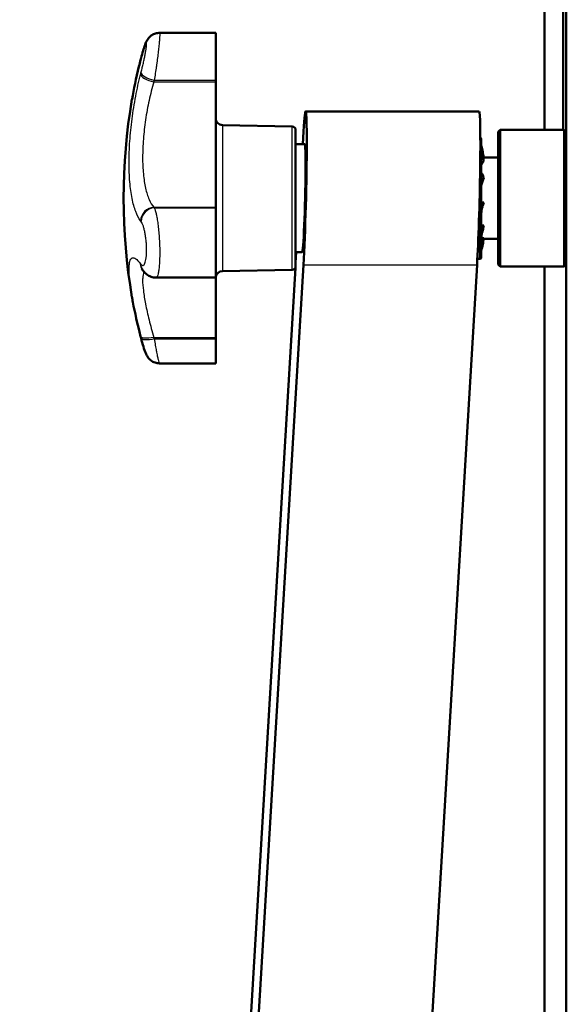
# Model space of a CAD drawing. Header units: millimetres. Extents: x 196 to 2279, y -1387 to 2348.
# Tile 78 of 82: x 339 to 419, y 2088 to 2232. Entities that reach past the tile are written whole.
import ezdxf

# ---------------------------------------------------------------- set-up
doc = ezdxf.new("R2010")
doc.units = ezdxf.units.MM
doc.header["$LTSCALE"] = 0.75
doc.layers.add('Visible', color=7, linetype='Continuous', lineweight=50)
doc.layers.add('Visible Narrow', color=7, linetype='Continuous', lineweight=25)

msp = doc.modelspace()

# ---------------------------------------------------------------- linework, layer by layer
at = {"layer": 'Visible', "extrusion": (0, 1, -2.96628e-13)}
for p, q in [((419.48, 2319, 219.7), (419.48, 1507.27, 688.35)), ((416.3, 2215.86, 116.52), (416.3, 2300.48, 217.37)), ((419.03, 2300.48, 217.37), (419.03, 2215.86, 116.52)), ((359.89, 2230.07, 276.73), (368.14, 2230.07, 276.73)), ((368.14, 2222.91, 281.63), (368.14, 2223.14, 281.71)), ((381.3, 2218.56, 270.35), (406.72, 2218.56, 270.35)), ((379.35, 2216.37, 270.35), (369.13, 2216.55, 270.35)), ((380.88, 2213.79, 260.02), (380.99, 2215.61, 262.21)), ((409.48, 2215.56, 270.35), (409.78, 2215.86, 270.35)), ((419.18, 2215.86, 270.35), (409.78, 2215.86, 270.35)), ((419.48, 2215.56, 270.35), (419.18, 2215.86, 270.35)), ((381.18, 2213.79, 270.35), (379.84, 2213.79, 270.35)), ((409.48, 2211.84, 270.35), (407.3, 2211.84, 270.35)), ((368.14, 2204.46, 290.98), (368.14, 2204.54, 290.74)), ((409.48, 2199.89, 270.35), (407.38, 2199.89, 270.35)), ((379.84, 2196.46, 239.26), (379.93, 2197.94, 241.03)), ((380.79, 2197.94, 270.35), (379.84, 2197.94, 270.35)), ((406.45, 2196.96, 270.35), (406.82, 2196.96, 270.35)), ((339.43, 1498.8, -556.94), (380.99, 2196.11, 278.49)), ((346.9, 1643.67, -423.03), (379.8, 2195.65, 238.28)), ((406.41, 2196.11, 278.49), (364.85, 1498.8, -556.94)), ((409.48, 2196.16, 270.35), (409.78, 2195.86, 270.35)), ((419.18, 2195.86, 270.35), (409.78, 2195.86, 270.35)), ((416.3, 1649.18, -558.83), (416.3, 2195.86, 92.69)), ((419.48, 2196.16, 270.35), (419.18, 2195.86, 270.35)), ((359.39, 2194.23, 289.3), (368.14, 2194.23, 289.3)), ((379.35, 2195.36, 270.35), (369.13, 2195.18, 270.35)), ((368.14, 2185.24, 268.94), (368.14, 2185.47, 269.02)), ((359.89, 2181.66, 263.96), (368.14, 2181.66, 263.96))]:
    msp.add_line(p, q, dxfattribs=at)
at = {"layer": 'Visible', "extrusion": (-1, 0, 0)}
for centre, start, end in [((-2224.82, 276.73, -368.14), 71.387, 180), ((-2199.48, 289.3, -368.14), 0, 161.387), ((-2186.91, 263.96, -368.14), 0, 71.387)]:
    msp.add_arc(centre, 5.25, start, end, dxfattribs=at)
at = {"layer": 'Visible', "extrusion": (1, 0, 0)}
for centre, radius, start, end in [((2218.28, 295.37, 368.14), 14.5, 198.613, 288.613), ((2205.86, 270.35, 379.84), 10, 0, 180), ((2180.84, 282.76, 368.14), 14.5, 288.613, 337.4068)]:
    msp.add_arc(centre, radius, start, end, dxfattribs=at)
at = {"layer": 'Visible', "extrusion": (-9.79597e-15, -2.98307e-13, -1)}
msp.add_arc((-440.43, 2205.86, -270.35), 85.79, 350.2735, 9.7265, dxfattribs=at)
at = {"layer": 'Visible', "extrusion": (0, -2.96628e-13, -1)}
for centre, radius, start, end in [((-369.14, 2217.55, -270.35), 1, 271, 0), ((-379.34, 2215.87, -270.35), 0.5, 91, 180), ((-406.82, 2214.56, -270.35), 0.2, 109.0705, 180), ((-406.82, 2197.16, -270.35), 0.2, 180, 270), ((-379.34, 2195.86, -270.35), 0.5, 180, 269), ((-369.14, 2194.18, -270.35), 1, 0, 89)]:
    msp.add_arc(centre, radius, start, end, dxfattribs=at)
at = {"layer": 'Visible', "extrusion": (1, 8.88178e-16, 8.88178e-16)}
msp.add_arc((2205.86, 270.35, 409.78), 10, 0, 180, dxfattribs=at)
at = {"layer": 'Visible', "extrusion": (-1, -1.33227e-15, -6.66134e-16)}
msp.add_arc((-2205.86, 270.35, -419.18), 10, 0, 180, dxfattribs=at)
at = {"layer": 'Visible', "extrusion": (1, -1.02089e-15, 5.10447e-16)}
msp.add_arc((2205.86, 270.35, 407.02), 8.7, 0, 180, dxfattribs=at)
at = {"layer": 'Visible', "extrusion": (-1, -1.8313e-15, -9.15648e-16)}
msp.add_arc((-2205.86, 270.35, -409.48), 9.7, 0, 180, dxfattribs=at)
at = {"layer": 'Visible', "extrusion": (0.000315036, 0.972847, -0.231449)}
msp.add_arc((-391.89, 2007.38, 2077.55), 1234.05, 269.3128, 269.33009, dxfattribs=at)
at = {"layer": 'Visible', "extrusion": (-0.999272, 0.024453, 0.029297)}
msp.add_ellipse((380.99, 2205.86, 270.35), major_axis=(0.48, 8.14, 9.75), ratio=0.999272, start_param=-1.570796, end_param=1.570796, dxfattribs=at)
at = {"layer": 'Visible', "extrusion": (0.999272, -0.024453, -0.029297)}
for centre, major_axis, end_param in [((406.41, 2205.86, 270.35), (0.48, 8.14, 9.75), 1.570796), ((380.99, 2205.86, 270.35), (0.3, 5.08, 6.08), 2.266326)]:
    msp.add_ellipse(centre, major_axis=major_axis, ratio=0.999272, start_param=-0.875267, end_param=end_param, dxfattribs=at)
at = {"layer": 'Visible'}
for points, knots in [([(357.2, 2226.36, 273.65), (357.3, 2226.75, 273.77), (357.4, 2227.12, 273.97), (357.59, 2227.77, 274.46), (357.69, 2228.06, 274.76), (357.84, 2228.47, 275.29), (357.89, 2228.61, 275.49), (358.01, 2228.85, 275.83), (358.06, 2228.96, 275.97), (358.19, 2229.16, 276.19), (358.26, 2229.26, 276.27), (358.44, 2229.47, 276.4), (358.56, 2229.58, 276.46), (358.83, 2229.78, 276.55), (359, 2229.87, 276.59), (359.36, 2230.01, 276.66), (359.58, 2230.06, 276.69), (359.82, 2230.07, 276.72), (359.86, 2230.07, 276.73), (359.89, 2230.07, 276.73)], [0, 0, 0, 0, 0.1255727, 0.1255727, 0.2528874, 0.2528874, 0.3291797, 0.3291797, 0.3836813, 0.3836813, 0.426231, 0.426231, 0.47564, 0.47564, 0.5316017, 0.5316017, 0.5960606, 0.5960606, 0.6063741, 0.6063741, 0.6063741, 0.6063741]), ([(355.88, 2220.35, 270.35), (356.12, 2221.8, 271.56), (356.47, 2223.45, 272.55), (356.97, 2225.48, 273.35), (357.05, 2225.8, 273.47), (357.13, 2226.12, 273.57)], [0, 0, 0, 0, 0.5704805, 0.5704805, 0.6738177, 0.6738177, 0.6738177, 0.6738177]), ([(357.2, 2226.36, 273.65), (357.19, 2226.34, 273.65), (357.19, 2226.33, 273.64), (357.18, 2226.29, 273.63), (357.17, 2226.28, 273.62), (357.17, 2226.25, 273.61), (357.16, 2226.23, 273.61), (357.15, 2226.2, 273.6), (357.15, 2226.18, 273.59), (357.14, 2226.15, 273.58), (357.14, 2226.13, 273.58), (357.13, 2226.12, 273.57)], [6.041980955, 6.041980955, 6.041980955, 6.041980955, 6.042595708, 6.042595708, 6.04321046, 6.04321046, 6.043825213, 6.043825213, 6.044439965, 6.044439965, 6.045054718, 6.045054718, 6.045054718, 6.045054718]), ([(407.02, 2213.57, 268.97), (407.03, 2213.55, 268.96), (407.03, 2213.53, 268.95), (407.04, 2213.51, 268.94), (407.04, 2213.5, 268.94), (407.04, 2213.5, 268.93)], [0, 0, 0, 0, 0.006605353, 0.006605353, 0.008279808, 0.008279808, 0.008279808, 0.008279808]), ([(407.4, 2211.32, 272.79), (407.35, 2211.59, 272.95), (407.3, 2211.86, 273.1), (407.17, 2212.4, 273.42), (407.1, 2212.66, 273.57), (407.02, 2212.93, 273.73)], [0.000001, 0.000001, 0.000001, 0.000001, 0.0958127, 0.0958127, 0.1916235, 0.1916235, 0.1916235, 0.1916235]), ([(407.38, 2211.84, 269.1), (407.34, 2212.11, 269.08), (407.29, 2212.37, 269.05), (407.17, 2212.93, 268.99), (407.11, 2213.21, 268.96), (407.04, 2213.5, 268.93)], [0.0130575, 0.0130575, 0.0130575, 0.0130575, 0.0958127, 0.0958127, 0.1844001, 0.1844001, 0.1844001, 0.1844001]), ([(407.4, 2208.84, 275.53), (407.35, 2208.97, 275.82), (407.3, 2209.09, 276.1), (407.17, 2209.35, 276.67), (407.1, 2209.47, 276.95), (407.02, 2209.6, 277.23)], [0.000001, 0.000001, 0.000001, 0.000001, 0.0958127, 0.0958127, 0.1916235, 0.1916235, 0.1916235, 0.1916235]), ([(407.4, 2205.23, 276.29), (407.35, 2205.16, 276.6), (407.3, 2205.1, 276.9), (407.17, 2204.96, 277.51), (407.1, 2204.9, 277.8), (407.02, 2204.84, 278.11)], [0.000001, 0.000001, 0.000001, 0.000001, 0.0958127, 0.0958127, 0.1916235, 0.1916235, 0.1916235, 0.1916235]), ([(407.4, 2201.86, 274.78), (407.35, 2201.62, 274.99), (407.3, 2201.39, 275.19), (407.17, 2200.93, 275.61), (407.1, 2200.7, 275.81), (407.02, 2200.47, 276.02)], [0.000001, 0.000001, 0.000001, 0.000001, 0.0958127, 0.0958127, 0.1916235, 0.1916235, 0.1916235, 0.1916235]), ([(407.23, 2201.17, 275.4), (407.21, 2201.09, 275.43), (407.19, 2201, 275.46), (407.15, 2200.87, 275.46), (407.14, 2200.82, 275.44), (407.14, 2200.79, 275.38), (407.13, 2200.78, 275.36), (407.13, 2200.75, 275.31), (407.12, 2200.73, 275.29), (407.11, 2200.68, 275.24), (407.11, 2200.65, 275.22), (407.09, 2200.57, 275.18), (407.09, 2200.53, 275.16), (407.07, 2200.41, 275.13), (407.06, 2200.33, 275.11), (407.04, 2200.16, 275.06), (407.03, 2200.06, 275.02), (407.03, 2199.89, 274.94), (407.02, 2199.83, 274.91), (407.02, 2199.76, 274.88)], [0, 0, 0, 0, 0.0274594, 0.0274594, 0.0394873, 0.0394873, 0.0482915, 0.0482915, 0.0564288, 0.0564288, 0.0688923, 0.0688923, 0.0826919, 0.0826919, 0.1057412, 0.1057412, 0.1381738, 0.1381738, 0.1606826, 0.1606826, 0.1606826, 0.1606826]), ([(407.4, 2200.02, 271.58), (407.35, 2199.7, 271.61), (407.3, 2199.4, 271.64), (407.17, 2198.78, 271.7), (407.1, 2198.48, 271.74), (407.02, 2198.16, 271.77)], [0.000001, 0.000001, 0.000001, 0.000001, 0.0958127, 0.0958127, 0.1916235, 0.1916235, 0.1916235, 0.1916235]), ([(357.48, 2195.27, 288.03), (357.38, 2195.41, 287.47), (357.29, 2195.5, 286.9), (357.23, 2195.57, 286.07), (357.22, 2195.58, 285.81), (357.22, 2195.58, 285.56)], [0, 0, 0, 0, 0.1743883, 0.1743883, 0.2504309, 0.2504309, 0.2504309, 0.2504309]), ([(357.48, 2195.27, 288.03), (357.48, 2195.26, 288.04), (357.49, 2195.26, 288.06), (357.5, 2195.25, 288.09), (357.5, 2195.24, 288.11), (357.51, 2195.23, 288.14), (357.52, 2195.22, 288.15), (357.52, 2195.21, 288.18), (357.53, 2195.2, 288.2), (357.54, 2195.19, 288.23), (357.54, 2195.19, 288.25), (357.55, 2195.18, 288.26)], [0.23813059, 0.23813059, 0.23813059, 0.23813059, 0.238745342, 0.238745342, 0.239360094, 0.239360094, 0.239974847, 0.239974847, 0.240589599, 0.240589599, 0.241204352, 0.241204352, 0.241204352, 0.241204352]), ([(359.39, 2194.23, 289.3), (359.14, 2194.23, 289.21), (358.89, 2194.28, 289.13), (358.43, 2194.44, 288.93), (358.21, 2194.56, 288.82), (357.84, 2194.84, 288.57), (357.68, 2195.01, 288.42), (357.55, 2195.18, 288.26)], [0, 0, 0, 0, 0.0789424, 0.0789424, 0.1580877, 0.1580877, 0.238463, 0.238463, 0.238463, 0.238463]), ([(357.13, 2185.61, 267.12), (356.68, 2187.4, 267.71), (356.29, 2189.12, 268.61), (355.96, 2190.89, 269.95), (355.92, 2191.14, 270.14), (355.88, 2191.37, 270.34)], [0, 0, 0, 0, 0.5796542, 0.5796542, 0.672927, 0.672927, 0.672927, 0.672927]), ([(357.2, 2185.37, 267.04), (357.19, 2185.39, 267.05), (357.19, 2185.4, 267.05), (357.18, 2185.44, 267.06), (357.17, 2185.45, 267.07), (357.17, 2185.48, 267.08), (357.16, 2185.5, 267.09), (357.15, 2185.53, 267.1), (357.15, 2185.55, 267.1), (357.14, 2185.58, 267.11), (357.14, 2185.6, 267.12), (357.13, 2185.61, 267.12)], [6.041980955, 6.041980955, 6.041980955, 6.041980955, 6.042595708, 6.042595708, 6.04321046, 6.04321046, 6.043825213, 6.043825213, 6.044439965, 6.044439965, 6.045054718, 6.045054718, 6.045054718, 6.045054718]), ([(359.89, 2181.66, 263.96), (359.67, 2181.66, 263.99), (359.45, 2181.7, 264.02), (359.04, 2181.84, 264.09), (358.84, 2181.94, 264.14), (358.51, 2182.19, 264.26), (358.36, 2182.34, 264.34), (358.16, 2182.61, 264.54), (358.09, 2182.72, 264.66), (357.98, 2182.94, 264.93), (357.93, 2183.04, 265.09), (357.77, 2183.43, 265.64), (357.66, 2183.74, 266.03), (357.44, 2184.48, 266.65), (357.31, 2184.92, 266.9), (357.2, 2185.37, 267.04)], [0, 0, 0, 0, 0.0663542, 0.0663542, 0.1328358, 0.1328358, 0.1971202, 0.1971202, 0.2497641, 0.2497641, 0.3064199, 0.3064199, 0.4577252, 0.4577252, 0.6056072, 0.6056072, 0.6056072, 0.6056072])]:
    msp.add_open_spline(points, degree=3, knots=knots, dxfattribs=at)
for points in [[(407.02, 2210.72, 273.83), (407.13, 2210.96, 273.5), (407.24, 2211.16, 273.14), (407.4, 2211.32, 272.79)], [(407.02, 2207.74, 276.02), (407.13, 2208.13, 275.89), (407.24, 2208.5, 275.72), (407.4, 2208.84, 275.53)], [(407.4, 2205.23, 276.29), (407.28, 2205.23, 276.29), (407.15, 2205.22, 276.29), (407.02, 2205.22, 276.29)], [(407.19, 2204.6, 276.19), (407.09, 2204.28, 276.66), (407.03, 2203.92, 277.1), (407.02, 2203.58, 277.57)], [(407.18, 2204.6, 276.19), (407.25, 2204.81, 276.23), (407.32, 2205.02, 276.27), (407.4, 2205.23, 276.29)], [(407.4, 2201.86, 274.78), (407.28, 2201.86, 274.78), (407.15, 2201.85, 274.78), (407.02, 2201.85, 274.78)], [(407.04, 2198.23, 271.76), (407.03, 2198.21, 271.75), (407.03, 2198.18, 271.74), (407.02, 2198.16, 271.72)]]:
    msp.add_open_spline(points, degree=3, dxfattribs=at)
at = {"layer": 'Visible Narrow', "extrusion": (0, 1, -2.96628e-13)}
for p, q in [((359.07, 2222.91, 281.63), (368.14, 2222.91, 281.63)), ((359.13, 2223.14, 281.71), (368.14, 2223.14, 281.71)), ((359.07, 2204.54, 290.74), (368.14, 2204.54, 290.74)), ((359.13, 2204.46, 290.98), (368.14, 2204.46, 290.98)), ((380.99, 2196.11, 278.49), (406.41, 2196.11, 278.49)), ((359.07, 2185.47, 269.02), (368.14, 2185.47, 269.02)), ((359.13, 2185.24, 268.94), (368.14, 2185.24, 268.94))]:
    msp.add_line(p, q, dxfattribs=at)
at = {"layer": 'Visible Narrow', "extrusion": (9.09154e-10, -0.319174, 0.947696)}
msp.add_arc((440.43, 2176.78, -451.17), 85.73, 166.18, 166.3561, dxfattribs=at)
at = {"layer": 'Visible Narrow', "extrusion": (-0.235886, -0.920953, -0.310167)}
msp.add_arc((-204.39, -436.28, -2219.24), 2, 177.6807, 180, dxfattribs=at)
at = {"layer": 'Visible Narrow', "extrusion": (-0.238872, -0.920261, -0.309934)}
msp.add_arc((-211.62, -435.53, -2218.97), 2, 177.6234, 180, dxfattribs=at)
at = {"layer": 'Visible Narrow', "extrusion": (3.82796e-10, 0.319174, -0.947696)}
msp.add_arc((-440.43, 2176.78, 444.52), 85.73, 13.6439, 13.82, dxfattribs=at)
at = {"layer": 'Visible Narrow', "extrusion": (0.235886, 0.920953, 0.310167)}
msp.add_arc((203.87, -429.8, 2219.24), 2, 6.7652, 94.5423, dxfattribs=at)
at = {"layer": 'Visible Narrow', "extrusion": (0.238872, 0.920261, 0.309934)}
msp.add_arc((211.1, -429.05, 2218.97), 2, 6.8224, 94.5995, dxfattribs=at)
at = {"layer": 'Visible Narrow', "extrusion": (-8.97795e-10, -0.319174, 0.947696)}
msp.add_arc((440.43, 2176.78, -442.6), 83.73, 166.18, 166.3561, dxfattribs=at)
at = {"layer": 'Visible Narrow', "extrusion": (1, 0, 0)}
msp.add_arc((2205.86, 270.35, 369.13), 10.68, 0, 180, dxfattribs=at)
at = {"layer": 'Visible Narrow', "extrusion": (-1, 0, 0)}
msp.add_arc((-2205.86, 270.35, -379.35), 10.5, 0, 180, dxfattribs=at)
at = {"layer": 'Visible Narrow', "extrusion": (-1, 9.97953e-16, 7.57626e-17)}
msp.add_arc((-2205.86, 270.35, -406.82), 8.9, 0, 103.481, dxfattribs=at)
at = {"layer": 'Visible Narrow', "extrusion": (0.235886, -0.310167, 0.920953)}
msp.add_arc((1619.16, 1527.5, -331.32), 2, 54.9927, 142.7698, dxfattribs=at)
at = {"layer": 'Visible Narrow', "extrusion": (0.238872, -0.309934, 0.920261)}
msp.add_arc((1629.01, 1517.3, -329.67), 2, 54.6533, 142.4304, dxfattribs=at)
at = {"layer": 'Visible Narrow', "extrusion": (2.36245e-10, 0.947696, 0.319174)}
msp.add_arc((-440.43, -447.85, 2182.03), 83.73, 13.6439, 13.82, dxfattribs=at)
at = {"layer": 'Visible Narrow', "extrusion": (4.57215e-11, -0.947696, -0.319174)}
msp.add_arc((440.43, -447.85, -2180.11), 85.73, 166.18, 166.3561, dxfattribs=at)
at = {"layer": 'Visible Narrow', "extrusion": (-4.80893e-10, 0.947696, 0.319174)}
msp.add_arc((-440.43, -447.85, 2173.45), 85.73, 13.6439, 13.82, dxfattribs=at)
at = {"layer": 'Visible Narrow', "extrusion": (-0.235886, 0.310167, -0.920953)}
msp.add_arc((-1615.43, 1522.18, 331.32), 2, 360, 32.7844, dxfattribs=at)
at = {"layer": 'Visible Narrow', "extrusion": (-0.238872, 0.309934, -0.920261)}
msp.add_arc((-1625.25, 1512, 329.67), 2, 359.9999, 33.1238, dxfattribs=at)
at = {"layer": 'Visible Narrow', "extrusion": (0.235886, -0.920953, -0.310167)}
msp.add_arc((890.27, -375.27, -2011.46), 2, 94.5423, 180, dxfattribs=at)
at = {"layer": 'Visible Narrow', "extrusion": (0.238872, -0.920261, -0.309934)}
msp.add_arc((896.8, -373.89, -2008.55), 2, 94.5995, 180, dxfattribs=at)
at = {"layer": 'Visible Narrow', "extrusion": (-5.36715e-10, -0.319174, 0.947696)}
msp.add_arc((440.43, 2176.78, -442.6), 83.73, 193.6439, 193.82, dxfattribs=at)
at = {"layer": 'Visible Narrow'}
for points, knots in [([(359.89, 2230.07, 276.73), (359.9, 2230.07, 276.95), (359.91, 2230.06, 277.16), (359.92, 2230.03, 277.38), (359.93, 2229.98, 277.73), (359.94, 2229.91, 278.07), (359.94, 2229.8, 278.4), (359.94, 2229.74, 278.56), (359.93, 2229.68, 278.72), (359.93, 2229.61, 278.88), (359.93, 2229.54, 279.04), (359.92, 2229.46, 279.2), (359.92, 2229.37, 279.35), (359.91, 2229.2, 279.65), (359.89, 2229, 279.93), (359.87, 2228.77, 280.19), (359.87, 2228.77, 280.19), (359.87, 2228.76, 280.19), (359.87, 2228.76, 280.2), (359.85, 2228.54, 280.45), (359.83, 2228.28, 280.69), (359.8, 2228.02, 280.89), (359.8, 2228.01, 280.9), (359.8, 2228.01, 280.9), (359.8, 2228, 280.91), (359.77, 2227.73, 281.11), (359.73, 2227.45, 281.29), (359.7, 2227.14, 281.44), (359.7, 2227.14, 281.44), (359.7, 2227.13, 281.45), (359.7, 2227.12, 281.45), (359.66, 2226.82, 281.6), (359.62, 2226.5, 281.71), (359.58, 2226.18, 281.8), (359.58, 2226.17, 281.8), (359.57, 2226.17, 281.8), (359.57, 2226.16, 281.81), (359.55, 2226, 281.85), (359.53, 2225.84, 281.88), (359.51, 2225.68, 281.91), (359.49, 2225.51, 281.94), (359.46, 2225.34, 281.96), (359.44, 2225.17, 281.97), (359.44, 2225.16, 281.97), (359.44, 2225.16, 281.97), (359.43, 2225.15, 281.97), (359.39, 2224.81, 281.99), (359.34, 2224.48, 281.98), (359.29, 2224.15, 281.94), (359.24, 2223.81, 281.89), (359.18, 2223.47, 281.82), (359.13, 2223.14, 281.71)], [0.006558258, 0.006558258, 0.006558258, 0.006558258, 0.007208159, 0.007208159, 0.007208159, 0.00824835, 0.00824835, 0.00824835, 0.008763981, 0.008763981, 0.008763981, 0.009279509, 0.009279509, 0.009279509, 0.010310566, 0.010310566, 0.010310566, 0.010327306, 0.010327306, 0.010327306, 0.011341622, 0.011341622, 0.011341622, 0.011363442, 0.011363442, 0.011363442, 0.012372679, 0.012372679, 0.012372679, 0.012396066, 0.012396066, 0.012396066, 0.013403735, 0.013403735, 0.013403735, 0.013425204, 0.013425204, 0.013425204, 0.013919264, 0.013919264, 0.013919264, 0.014434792, 0.014434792, 0.014434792, 0.01445106, 0.01445106, 0.01445106, 0.015465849, 0.015465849, 0.015465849, 0.016496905, 0.016496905, 0.016496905, 0.016496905]), ([(357.19, 2224.21, 280.04), (357.24, 2224.41, 280.11), (357.3, 2224.63, 280.15), (357.35, 2224.84, 280.18), (357.4, 2225.05, 280.21), (357.45, 2225.27, 280.22), (357.5, 2225.48, 280.2), (357.55, 2225.7, 280.19), (357.6, 2225.91, 280.15), (357.64, 2226.12, 280.1), (357.69, 2226.33, 280.04), (357.73, 2226.53, 279.97), (357.77, 2226.73, 279.87), (357.81, 2226.93, 279.78), (357.84, 2227.11, 279.66), (357.87, 2227.29, 279.53), (357.9, 2227.46, 279.4), (357.93, 2227.62, 279.25), (357.95, 2227.77, 279.08), (357.97, 2227.91, 278.92), (357.99, 2228.04, 278.74), (358, 2228.15, 278.55), (358, 2228.21, 278.45), (358.01, 2228.26, 278.35), (358.01, 2228.31, 278.25), (358.01, 2228.35, 278.15), (358.01, 2228.39, 278.05), (358.01, 2228.43, 277.94), (358.01, 2228.5, 277.73), (358.01, 2228.55, 277.52), (358, 2228.57, 277.3), (357.99, 2228.6, 277.08), (357.97, 2228.61, 276.86), (357.95, 2228.59, 276.64), (357.94, 2228.58, 276.53), (357.93, 2228.57, 276.42), (357.91, 2228.55, 276.31), (357.9, 2228.53, 276.2), (357.89, 2228.51, 276.09), (357.87, 2228.48, 275.99), (357.84, 2228.42, 275.78), (357.81, 2228.34, 275.58), (357.77, 2228.24, 275.38), (357.73, 2228.14, 275.19), (357.69, 2228.02, 275), (357.64, 2227.89, 274.83), (357.6, 2227.76, 274.66), (357.55, 2227.61, 274.51), (357.5, 2227.45, 274.36), (357.48, 2227.36, 274.29), (357.45, 2227.28, 274.23), (357.43, 2227.19, 274.16), (357.4, 2227.1, 274.1), (357.37, 2227.01, 274.05), (357.35, 2226.92, 273.99), (357.3, 2226.73, 273.89), (357.24, 2226.54, 273.8), (357.19, 2226.33, 273.73)], [0, 0, 0, 0, 0.00066821, 0.00066821, 0.00066821, 0.00133642, 0.00133642, 0.00133642, 0.00200463, 0.00200463, 0.00200463, 0.00267284, 0.00267284, 0.00267284, 0.00334105, 0.00334105, 0.00334105, 0.00400926, 0.00400926, 0.00400926, 0.00467747, 0.00467747, 0.00467747, 0.00501157, 0.00501157, 0.00501157, 0.00534567, 0.00534567, 0.00534567, 0.00601388, 0.00601388, 0.00601388, 0.00668209, 0.00668209, 0.00668209, 0.0070162, 0.0070162, 0.0070162, 0.0073503, 0.0073503, 0.0073503, 0.00801851, 0.00801851, 0.00801851, 0.00868672, 0.00868672, 0.00868672, 0.00935493, 0.00935493, 0.00935493, 0.00968903, 0.00968903, 0.00968903, 0.01002314, 0.01002314, 0.01002314, 0.01069135, 0.01069135, 0.01069135, 0.01069135]), ([(357.13, 2226.09, 273.65), (356.86, 2225.05, 273.3), (356.63, 2224.06, 272.85), (356.31, 2222.62, 272.03), (356.22, 2222.16, 271.73), (356.04, 2221.25, 271.09), (355.96, 2220.82, 270.75), (355.88, 2220.39, 270.38), (355.88, 2220.37, 270.36), (355.88, 2220.36, 270.35)], [0, 0, 0, 0, 0.003349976, 0.003349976, 0.005024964, 0.005024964, 0.006699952, 0.006699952, 0.006760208, 0.006760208, 0.006760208, 0.006760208]), ([(357.13, 2202.56, 290.57), (356.86, 2202.91, 289.53), (356.63, 2203.36, 288.54), (356.31, 2204.18, 287.11), (356.22, 2204.48, 286.64), (356.04, 2205.12, 285.73), (355.96, 2205.46, 285.3), (355.74, 2206.55, 284.05), (355.63, 2207.35, 283.29), (355.48, 2209.13, 281.91), (355.45, 2210.08, 281.32), (355.45, 2211.57, 280.58), (355.46, 2212.08, 280.36), (355.49, 2213.13, 279.96), (355.52, 2213.67, 279.79), (355.63, 2215.28, 279.36), (355.74, 2216.37, 279.18), (355.96, 2218.03, 279.07), (356.04, 2218.59, 279.06), (356.22, 2219.7, 279.1), (356.32, 2220.24, 279.14), (356.63, 2221.87, 279.36), (356.86, 2222.93, 279.61), (357.13, 2223.97, 279.95)], [0, 0, 0, 0, 0.00334998, 0.00334998, 0.00502496, 0.00502496, 0.00669995, 0.00669995, 0.01004993, 0.01004993, 0.0133999, 0.0133999, 0.01507489, 0.01507489, 0.01674988, 0.01674988, 0.02009986, 0.02009986, 0.02177485, 0.02177485, 0.02344983, 0.02344983, 0.02679981, 0.02679981, 0.02679981, 0.02679981]), ([(359.07, 2222.91, 281.63), (358.81, 2222.02, 281.33), (358.58, 2221.11, 281.12), (358.38, 2220.19, 280.99), (358.38, 2220.18, 280.99), (358.38, 2220.18, 280.99), (358.38, 2220.18, 280.99), (358.28, 2219.72, 280.93), (358.18, 2219.25, 280.89), (358.1, 2218.78, 280.88), (358.1, 2218.77, 280.88), (358.1, 2218.77, 280.88), (358.1, 2218.77, 280.88), (358.01, 2218.3, 280.86), (357.93, 2217.82, 280.87), (357.86, 2217.35, 280.9), (357.86, 2217.35, 280.9), (357.86, 2217.34, 280.9), (357.86, 2217.34, 280.9), (357.72, 2216.39, 280.96), (357.61, 2215.46, 281.11), (357.54, 2214.54, 281.36), (357.5, 2214.07, 281.48), (357.47, 2213.61, 281.63), (357.46, 2213.16, 281.8), (357.44, 2212.71, 281.97), (357.43, 2212.27, 282.16), (357.43, 2211.84, 282.38), (357.43, 2210.98, 282.8), (357.46, 2210.17, 283.31), (357.54, 2209.41, 283.9), (357.61, 2208.64, 284.49), (357.72, 2207.95, 285.14), (357.86, 2207.33, 285.86), (357.86, 2207.33, 285.86), (357.86, 2207.33, 285.86), (357.86, 2207.33, 285.87), (357.93, 2207.02, 286.22), (358.01, 2206.73, 286.59), (358.09, 2206.45, 286.97), (358.09, 2206.45, 286.98), (358.09, 2206.45, 286.98), (358.09, 2206.45, 286.98), (358.18, 2206.17, 287.37), (358.28, 2205.92, 287.77), (358.38, 2205.69, 288.17), (358.38, 2205.69, 288.18), (358.38, 2205.68, 288.18), (358.38, 2205.68, 288.18), (358.58, 2205.22, 289), (358.81, 2204.84, 289.85), (359.07, 2204.54, 290.74)], [0, 0, 0, 0, 0.00287046, 0.00287046, 0.00287046, 0.00288084, 0.00288084, 0.00288084, 0.00430569, 0.00430569, 0.00430569, 0.00431804, 0.00431804, 0.00431804, 0.00574093, 0.00574093, 0.00574093, 0.00575324, 0.00575324, 0.00575324, 0.00861139, 0.00861139, 0.00861139, 0.01004662, 0.01004662, 0.01004662, 0.01148185, 0.01148185, 0.01148185, 0.01434462, 0.01434462, 0.01434462, 0.01721068, 0.01721068, 0.01721068, 0.01722278, 0.01722278, 0.01722278, 0.018646, 0.018646, 0.018646, 0.01865801, 0.01865801, 0.01865801, 0.02008306, 0.02008306, 0.02008306, 0.02009324, 0.02009324, 0.02009324, 0.02296371, 0.02296371, 0.02296371, 0.02296371]), ([(359.13, 2204.46, 290.98), (359.18, 2204.35, 291.3), (359.24, 2204.21, 291.61), (359.29, 2204.04, 291.9), (359.31, 2203.96, 292.05), (359.34, 2203.87, 292.19), (359.36, 2203.77, 292.33), (359.36, 2203.77, 292.33), (359.36, 2203.76, 292.34), (359.36, 2203.76, 292.34), (359.39, 2203.67, 292.47), (359.41, 2203.56, 292.61), (359.43, 2203.45, 292.73), (359.44, 2203.45, 292.74), (359.44, 2203.45, 292.74), (359.44, 2203.44, 292.75), (359.48, 2203.22, 293), (359.53, 2202.98, 293.23), (359.57, 2202.72, 293.43), (359.57, 2202.71, 293.44), (359.57, 2202.71, 293.44), (359.57, 2202.7, 293.45), (359.62, 2202.44, 293.65), (359.66, 2202.15, 293.83), (359.69, 2201.85, 293.99), (359.7, 2201.84, 293.99), (359.7, 2201.84, 293.99), (359.7, 2201.83, 294), (359.73, 2201.53, 294.15), (359.77, 2201.22, 294.27), (359.8, 2200.89, 294.36), (359.8, 2200.89, 294.36), (359.8, 2200.88, 294.36), (359.8, 2200.87, 294.36), (359.81, 2200.71, 294.41), (359.83, 2200.55, 294.44), (359.84, 2200.38, 294.47), (359.84, 2200.38, 294.47), (359.84, 2200.37, 294.47), (359.84, 2200.36, 294.48), (359.85, 2200.2, 294.5), (359.86, 2200.03, 294.52), (359.87, 2199.87, 294.54), (359.87, 2199.86, 294.54), (359.87, 2199.86, 294.54), (359.87, 2199.85, 294.54), (359.89, 2199.51, 294.56), (359.91, 2199.17, 294.55), (359.92, 2198.83, 294.51), (359.93, 2198.48, 294.47), (359.94, 2198.14, 294.39), (359.94, 2197.81, 294.28), (359.94, 2197.65, 294.22), (359.93, 2197.49, 294.16), (359.93, 2197.33, 294.09), (359.93, 2197.17, 294.02), (359.92, 2197.02, 293.94), (359.92, 2196.87, 293.85), (359.91, 2196.57, 293.68), (359.89, 2196.29, 293.48), (359.87, 2196.03, 293.25), (359.87, 2196.02, 293.25), (359.87, 2196.02, 293.25), (359.87, 2196.01, 293.24), (359.85, 2195.76, 293.02), (359.83, 2195.52, 292.77), (359.8, 2195.32, 292.5), (359.8, 2195.31, 292.49), (359.8, 2195.31, 292.49), (359.8, 2195.3, 292.48), (359.77, 2195.1, 292.21), (359.73, 2194.92, 291.93), (359.7, 2194.77, 291.62), (359.7, 2194.77, 291.62), (359.7, 2194.77, 291.61), (359.7, 2194.76, 291.6), (359.66, 2194.61, 291.3), (359.62, 2194.5, 290.99), (359.58, 2194.41, 290.66), (359.58, 2194.41, 290.66), (359.57, 2194.41, 290.65), (359.57, 2194.41, 290.64), (359.55, 2194.36, 290.48), (359.53, 2194.33, 290.32), (359.51, 2194.3, 290.16), (359.49, 2194.27, 289.99), (359.46, 2194.25, 289.82), (359.44, 2194.24, 289.65), (359.44, 2194.24, 289.64), (359.44, 2194.24, 289.64), (359.43, 2194.24, 289.63), (359.42, 2194.23, 289.52), (359.4, 2194.23, 289.41), (359.39, 2194.23, 289.3)], [0, 0, 0, 0, 0.00102236, 0.00102236, 0.00102236, 0.00153395, 0.00153395, 0.00153395, 0.00154658, 0.00154658, 0.00154658, 0.00204586, 0.00204586, 0.00204586, 0.00206211, 0.00206211, 0.00206211, 0.00307179, 0.00307179, 0.00307179, 0.00309317, 0.00309317, 0.00309317, 0.00410083, 0.00410083, 0.00410083, 0.00412423, 0.00412423, 0.00412423, 0.00513342, 0.00513342, 0.00513342, 0.00515528, 0.00515528, 0.00515528, 0.00565109, 0.00565109, 0.00565109, 0.00567081, 0.00567081, 0.00567081, 0.00616947, 0.00616947, 0.00616947, 0.00618634, 0.00618634, 0.00618634, 0.00720816, 0.00720816, 0.00720816, 0.00824835, 0.00824835, 0.00824835, 0.00876398, 0.00876398, 0.00876398, 0.00927951, 0.00927951, 0.00927951, 0.01031057, 0.01031057, 0.01031057, 0.01032731, 0.01032731, 0.01032731, 0.01134162, 0.01134162, 0.01134162, 0.01136344, 0.01136344, 0.01136344, 0.01237268, 0.01237268, 0.01237268, 0.01239607, 0.01239607, 0.01239607, 0.01340374, 0.01340374, 0.01340374, 0.0134252, 0.0134252, 0.0134252, 0.01391926, 0.01391926, 0.01391926, 0.01443479, 0.01443479, 0.01443479, 0.01445106, 0.01445106, 0.01445106, 0.01478521, 0.01478521, 0.01478521, 0.01478521]), ([(357.19, 2196.18, 288.69), (357.24, 2196.11, 288.9), (357.3, 2196.06, 289.11), (357.35, 2196.03, 289.32), (357.4, 2196, 289.53), (357.45, 2195.99, 289.75), (357.5, 2196.01, 289.96), (357.55, 2196.02, 290.18), (357.6, 2196.06, 290.4), (357.64, 2196.11, 290.6), (357.69, 2196.17, 290.81), (357.73, 2196.24, 291.02), (357.77, 2196.34, 291.21), (357.81, 2196.43, 291.41), (357.84, 2196.55, 291.6), (357.87, 2196.68, 291.77), (357.9, 2196.81, 291.94), (357.93, 2196.97, 292.11), (357.95, 2197.13, 292.25), (357.97, 2197.3, 292.4), (357.99, 2197.47, 292.52), (358, 2197.67, 292.64), (358, 2197.76, 292.69), (358.01, 2197.86, 292.74), (358.01, 2197.96, 292.79), (358.01, 2198.06, 292.83), (358.01, 2198.17, 292.87), (358.01, 2198.27, 292.91), (358.01, 2198.48, 292.98), (358.01, 2198.69, 293.03), (358, 2198.92, 293.06), (357.99, 2199.14, 293.08), (357.97, 2199.36, 293.09), (357.95, 2199.57, 293.07), (357.94, 2199.68, 293.06), (357.93, 2199.79, 293.05), (357.91, 2199.9, 293.03), (357.9, 2200.01, 293.01), (357.89, 2200.12, 292.99), (357.87, 2200.22, 292.96), (357.84, 2200.43, 292.9), (357.81, 2200.64, 292.82), (357.77, 2200.83, 292.72), (357.73, 2201.02, 292.62), (357.69, 2201.21, 292.51), (357.64, 2201.38, 292.37), (357.6, 2201.55, 292.24), (357.55, 2201.71, 292.09), (357.5, 2201.85, 291.93), (357.48, 2201.92, 291.85), (357.45, 2201.99, 291.76), (357.43, 2202.05, 291.67), (357.4, 2202.11, 291.58), (357.37, 2202.17, 291.49), (357.35, 2202.22, 291.4), (357.3, 2202.33, 291.22), (357.24, 2202.41, 291.02), (357.19, 2202.48, 290.82)], [0, 0, 0, 0, 0.00066821, 0.00066821, 0.00066821, 0.00133642, 0.00133642, 0.00133642, 0.00200463, 0.00200463, 0.00200463, 0.00267284, 0.00267284, 0.00267284, 0.00334105, 0.00334105, 0.00334105, 0.00400926, 0.00400926, 0.00400926, 0.00467747, 0.00467747, 0.00467747, 0.00501157, 0.00501157, 0.00501157, 0.00534567, 0.00534567, 0.00534567, 0.00601388, 0.00601388, 0.00601388, 0.00668209, 0.00668209, 0.00668209, 0.0070162, 0.0070162, 0.0070162, 0.0073503, 0.0073503, 0.0073503, 0.00801851, 0.00801851, 0.00801851, 0.00868672, 0.00868672, 0.00868672, 0.00935493, 0.00935493, 0.00935493, 0.00968903, 0.00968903, 0.00968903, 0.01002314, 0.01002314, 0.01002314, 0.01069135, 0.01069135, 0.01069135, 0.01069135]), ([(355.88, 2191.38, 270.35), (355.74, 2192.19, 271.06), (355.63, 2192.94, 271.85), (355.48, 2194.3, 273.61), (355.45, 2194.89, 274.56), (355.45, 2195.63, 276.05), (355.46, 2195.85, 276.56), (355.49, 2196.25, 277.61), (355.52, 2196.42, 278.15), (355.63, 2196.85, 279.76), (355.74, 2197.03, 280.85), (355.96, 2197.14, 282.51), (356.04, 2197.15, 283.07), (356.22, 2197.11, 284.18), (356.32, 2197.07, 284.73), (356.63, 2196.85, 286.35), (356.86, 2196.61, 287.41), (357.13, 2196.26, 288.45)], [0.00676503, 0.00676503, 0.00676503, 0.00676503, 0.01004993, 0.01004993, 0.0133999, 0.0133999, 0.01507489, 0.01507489, 0.01674988, 0.01674988, 0.02009986, 0.02009986, 0.02177485, 0.02177485, 0.02344983, 0.02344983, 0.02679981, 0.02679981, 0.02679981, 0.02679981]), ([(357.63, 2195.08, 280.01), (357.59, 2195.02, 279.68), (357.56, 2194.94, 279.35), (357.54, 2194.85, 279.02), (357.5, 2194.73, 278.56), (357.47, 2194.58, 278.09), (357.46, 2194.41, 277.64), (357.44, 2194.24, 277.19), (357.43, 2194.05, 276.75), (357.43, 2193.84, 276.32), (357.43, 2193.41, 275.47), (357.46, 2192.91, 274.66), (357.54, 2192.32, 273.89), (357.61, 2191.72, 273.13), (357.72, 2191.07, 272.44), (357.86, 2190.36, 271.82), (357.86, 2190.35, 271.81), (357.86, 2190.35, 271.81), (357.86, 2190.35, 271.81), (357.93, 2189.99, 271.5), (358.01, 2189.62, 271.21), (358.09, 2189.24, 270.94), (358.09, 2189.23, 270.93), (358.09, 2189.23, 270.93), (358.09, 2189.23, 270.93), (358.18, 2188.84, 270.66), (358.28, 2188.44, 270.4), (358.38, 2188.04, 270.17), (358.38, 2188.03, 270.17), (358.38, 2188.03, 270.17), (358.38, 2188.03, 270.17), (358.58, 2187.21, 269.7), (358.81, 2186.36, 269.32), (359.07, 2185.47, 269.02)], [0.00759662, 0.00759662, 0.00759662, 0.00759662, 0.00861139, 0.00861139, 0.00861139, 0.01004662, 0.01004662, 0.01004662, 0.01148185, 0.01148185, 0.01148185, 0.01434462, 0.01434462, 0.01434462, 0.01721068, 0.01721068, 0.01721068, 0.01722278, 0.01722278, 0.01722278, 0.018646, 0.018646, 0.018646, 0.01865801, 0.01865801, 0.01865801, 0.02008306, 0.02008306, 0.02008306, 0.02009324, 0.02009324, 0.02009324, 0.02296371, 0.02296371, 0.02296371, 0.02296371]), ([(359.13, 2185.24, 268.94), (359.18, 2184.91, 268.83), (359.24, 2184.6, 268.69), (359.29, 2184.31, 268.52), (359.31, 2184.16, 268.44), (359.34, 2184.02, 268.35), (359.36, 2183.88, 268.25), (359.36, 2183.88, 268.25), (359.36, 2183.88, 268.25), (359.36, 2183.87, 268.24), (359.39, 2183.74, 268.15), (359.41, 2183.6, 268.05), (359.43, 2183.48, 267.94), (359.44, 2183.47, 267.93), (359.44, 2183.47, 267.93), (359.44, 2183.47, 267.93), (359.48, 2183.21, 267.71), (359.53, 2182.98, 267.46), (359.57, 2182.78, 267.2), (359.57, 2182.77, 267.19), (359.57, 2182.77, 267.19), (359.57, 2182.76, 267.18), (359.62, 2182.56, 266.92), (359.66, 2182.38, 266.63), (359.69, 2182.23, 266.33), (359.7, 2182.22, 266.33), (359.7, 2182.22, 266.32), (359.7, 2182.22, 266.31), (359.73, 2182.07, 266.01), (359.77, 2181.94, 265.7), (359.8, 2181.85, 265.37), (359.8, 2181.85, 265.37), (359.8, 2181.85, 265.36), (359.8, 2181.85, 265.35), (359.81, 2181.8, 265.19), (359.83, 2181.77, 265.03), (359.84, 2181.74, 264.87), (359.84, 2181.74, 264.86), (359.84, 2181.74, 264.85), (359.84, 2181.74, 264.85), (359.85, 2181.71, 264.68), (359.86, 2181.69, 264.52), (359.87, 2181.68, 264.35), (359.87, 2181.67, 264.35), (359.87, 2181.67, 264.34), (359.87, 2181.67, 264.33), (359.88, 2181.67, 264.21), (359.89, 2181.66, 264.09), (359.89, 2181.66, 263.96)], [0, 0, 0, 0, 0.001022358, 0.001022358, 0.001022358, 0.001533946, 0.001533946, 0.001533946, 0.001546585, 0.001546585, 0.001546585, 0.002045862, 0.002045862, 0.002045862, 0.002062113, 0.002062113, 0.002062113, 0.003071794, 0.003071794, 0.003071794, 0.00309317, 0.00309317, 0.00309317, 0.00410083, 0.00410083, 0.00410083, 0.004124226, 0.004124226, 0.004124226, 0.005133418, 0.005133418, 0.005133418, 0.005155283, 0.005155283, 0.005155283, 0.005651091, 0.005651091, 0.005651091, 0.005670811, 0.005670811, 0.005670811, 0.006169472, 0.006169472, 0.006169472, 0.006186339, 0.006186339, 0.006186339, 0.006557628, 0.006557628, 0.006557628, 0.006557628])]:
    msp.add_open_spline(points, degree=3, knots=knots, dxfattribs=at)
msp.add_open_spline([(359.39, 2194.23, 289.3), (359.39, 2194.23, 289.3), (359.39, 2194.23, 289.3), (359.39, 2194.23, 289.3)], degree=3, dxfattribs=at)

doc.saveas('drawing.dxf')
